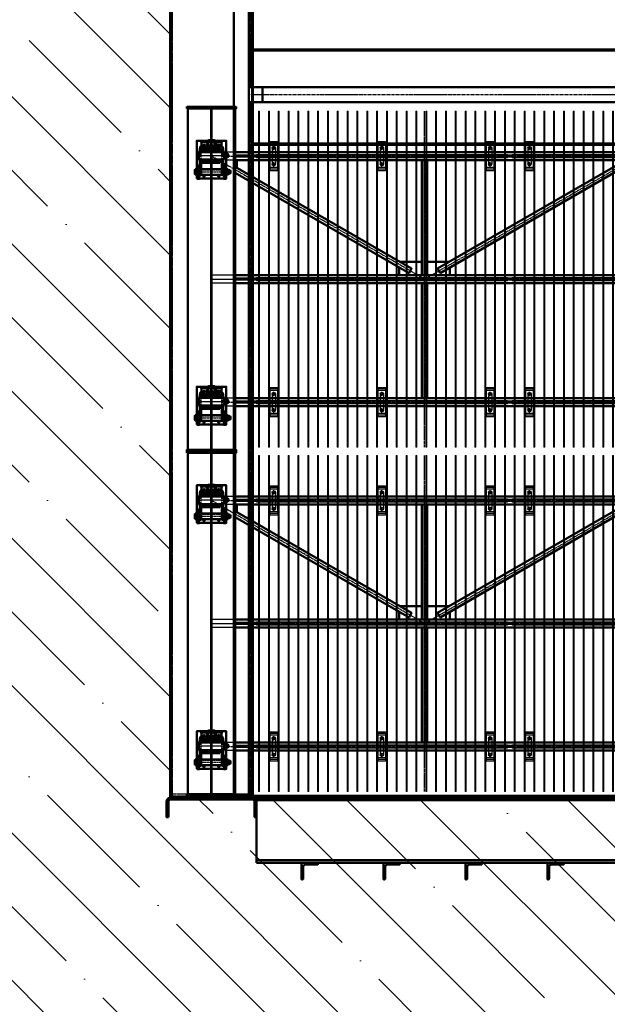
# Model space of a CAD drawing. Header units: millimetres. Extents: x 215401 to 282040, y -56103 to -5143.
# Tile 11 of 47: x 237817 to 241401, y -47419 to -41415. Entities that reach past the tile are written whole.
import ezdxf

# ---------------------------------------------------------------- set-up
doc = ezdxf.new("R2010")
doc.units = ezdxf.units.MM
doc.linetypes.add('CENTER2', pattern=[28.575, 19.05, -3.175, 3.175, -3.175])
doc.linetypes.add('штриховая 04-2', pattern=[6, 4, -2])
for name, color, linetype, lineweight in [('ГТО-2_Бетон_060', 3, 'Continuous', 60), ('ОЗиМ Линии', 7, 'Continuous', 25), ('ОЗиМ Металл', 1, 'Continuous', 50), ('ОЗиМ Металл тонкий', 221, 'Continuous', 15), ('ОЗиМ Металл штрих', 230, 'штриховая 04-2', 25), ('ОЗиМ Размеры', 2, 'Continuous', 35), ('ОЗИМ_Штриховка', 252, 'Continuous', 18)]:
    doc.layers.add(name, color=color, linetype=linetype, lineweight=lineweight)
doc.layers.add('ГТО-2_Штриховка_018', color=7, linetype='Continuous', lineweight=18, true_color=0x6b6b6b)
doc.layers.add('ОЗиМ Оси', color=4, linetype='CENTER2')

# ---------------------------------------------------------------- blocks, each defined once
blk = doc.blocks.new('A$C47311293')
at = {"layer": 'ОЗИМ_Штриховка'}
blk.add_hatch(color=256, dxfattribs=at).paths.add_polyline_path([(-2628, 0), (-2528, 0), (-2528, -10), (-2628, -10)])
h = blk.add_hatch(color=256, dxfattribs=at)
edge = h.paths.add_edge_path()
edge.add_line((-2863, -130.2), (-2863, -40.2))
edge.add_arc((-2845, -40.2), 18, 90, 180, ccw=False)
edge.add_line((-2845, -22.2), (-2355, -22.2))
edge.add_arc((-2355, -40.2), 18, 0, 90, ccw=False)
edge.add_line((-2337, -40.2), (-2337, -130.2))
edge.add_line((-2337, -130.2), (-2325, -130.2))
edge.add_line((-2325, -130.2), (-2325, -40.2))
edge.add_arc((-2355, -40.2), 30, 0, 90)
edge.add_line((-2355, -10.2), (-2845, -10.2))
edge.add_arc((-2845, -40.2), 30, 90, 180)
edge.add_line((-2875, -40.2), (-2875, -130.2))
edge.add_line((-2875, -130.2), (-2863, -130.2))
at = {"layer": 'ОЗиМ Металл'}
for p, q in [((-2850.4, -10.1), (-2850, 22493.6)), ((-2350.3, 4319.8), (-2350, 22490)), ((2349.7, 4549.8), (-2350.3, 4549.8)), ((2349.7, 4319.8), (-2288, 4319.8)), ((-2288, 4319.8), (-2288, 4229.8)), ((-2350.4, -10.1), (-2350.3, 4229.8)), ((-2288, 4229.8), (2349.7, 4229.8)), ((2349.7, 3968.5), (-2350.3, 3968.5)), ((-2528, 0, 0), (2528, 0, 0)), ((2325, -10.2), (-2325, -10.2)), ((-2325, -410.2), (-2325, -10.2)), ((-2325, -27.2), (2325, -27.2)), ((2325, -393.2), (-2325, -393.2)), ((2325, -410.2), (-2325, -410.2))]:
    blk.add_line(p, q, dxfattribs=at)
at = {"layer": 'ОЗиМ Металл', "elevation": 0}
for points in [[(-2463, 0), (-2373, 0), (-2373, 4939.8), (-2463, 4939.8)], [(-2628, 0), (-2528, 0), (-2528, -10), (-2628, -10)]]:
    blk.add_lwpolyline(points, close=True, dxfattribs=at)
at = {"layer": 'ОЗиМ Металл'}
blk.add_lwpolyline([(-2288, 4229.8), (-2373, 4229.8), (-2373, 4319.8), (-2288, 4319.8)], close=True, dxfattribs=at)
for points in [[(-2863, -130.2), (-2863, -40.2, -0.414214), (-2845, -22.2), (-2355, -22.2, -0.414214), (-2337, -40.2), (-2337, -130.2), (-2325, -130.2), (-2325, -40.2, 0.414214), (-2355, -10.2), (-2845, -10.2, 0.414214), (-2875, -40.2), (-2875, -130.2)], [(-2040, -432), (-2040, -506, -0.414214), (-2044, -510), (-2050, -510), (-2050, -410), (-1950, -410), (-1950, -416, -0.414214), (-1954, -420), (-2028, -420, 0.414214)], [(-1540, -432), (-1540, -506, -0.414214), (-1544, -510), (-1550, -510), (-1550, -410), (-1450, -410), (-1450, -416, -0.414214), (-1454, -420), (-1528, -420, 0.414214)], [(-1040, -432), (-1040, -506, -0.414214), (-1044, -510), (-1050, -510), (-1050, -410), (-950, -410), (-950, -416, -0.414214), (-954, -420), (-1028, -420, 0.414214)], [(-540, -432), (-540, -506, -0.414214), (-544, -510), (-550, -510), (-550, -410), (-450, -410), (-450, -416, -0.414214), (-454, -420), (-528, -420, 0.414214)]]:
    blk.add_lwpolyline(points, format="xyb", close=True, dxfattribs=at)
at = {"layer": 'ОЗиМ Металл штрих', "ltscale": 0.5}
for p, q in [((-2838.4, -10.1), (-2838, 22490)), ((-2362.3, 4319.8), (-2362.1, 9989.8)), ((-2362.4, -10.1), (-2362.3, 4229.8)), ((-2838.4, 12), (-2362, 12)), ((-2838.4, 0), (-2362, 0))]:
    blk.add_line(p, q, dxfattribs=at)
at = {"layer": 'ОЗиМ Металл штрих'}
for p, q in [((2349.7, 4540), (-2350.3, 4540)), ((2349.7, 3979.1), (-2350.3, 3979.1))]:
    blk.add_line(p, q, dxfattribs=at)
at = {"layer": 'ОЗиМ Оси'}
blk.add_line((-2359.3, 4274.8), (2330.6, 4274.8), dxfattribs=at)
blk = doc.blocks.new('ОЗиМ_Реш.')
at = {"layer": 'ОЗиМ Металл тонкий'}
for p, q in [((461184.8, 833016.3), (461184.8, 830966.3)), ((461184.8, 833016.3), (461190.8, 833016.3)), ((461190.8, 830966.3), (461190.8, 833016.3)), ((461244.8, 833016.3), (461244.8, 830966.3)), ((461244.8, 833016.3), (461250.8, 833016.3)), ((461250.8, 830966.3), (461250.8, 833016.3)), ((461304.8, 833016.3), (461304.8, 830966.3)), ((461304.8, 833016.3), (461310.8, 833016.3)), ((461310.8, 830966.3), (461310.8, 833016.3)), ((461364.8, 833016.3), (461364.8, 830966.3)), ((461364.8, 833016.3), (461370.8, 833016.3)), ((461370.8, 830966.3), (461370.8, 833016.3)), ((461424.8, 833016.3), (461424.8, 830966.3)), ((461424.8, 833016.3), (461430.8, 833016.3)), ((461430.8, 830966.3), (461430.8, 833016.3)), ((461484.8, 833016.3), (461484.8, 830966.3)), ((461484.8, 833016.3), (461490.8, 833016.3)), ((461490.8, 830966.3), (461490.8, 833016.3)), ((461544.8, 833016.3), (461544.8, 830966.3)), ((461544.8, 833016.3), (461550.8, 833016.3)), ((461550.8, 830966.3), (461550.8, 833016.3)), ((461604.8, 833016.3), (461604.8, 830966.3)), ((461604.8, 833016.3), (461610.8, 833016.3)), ((461610.8, 830966.3), (461610.8, 833016.3)), ((461664.8, 833016.3), (461664.8, 830966.3)), ((461664.8, 833016.3), (461670.8, 833016.3)), ((461670.8, 830966.3), (461670.8, 833016.3)), ((461724.8, 833016.3), (461724.8, 830966.3)), ((461724.8, 833016.3), (461730.8, 833016.3)), ((461730.8, 830966.3), (461730.8, 833016.3)), ((461784.8, 833016.3), (461784.8, 830966.3)), ((461784.8, 833016.3), (461790.8, 833016.3)), ((461790.8, 830966.3), (461790.8, 833016.3)), ((461844.8, 833016.3), (461844.8, 830966.3)), ((461844.8, 833016.3), (461850.8, 833016.3)), ((461850.8, 830966.3), (461850.8, 833016.3)), ((461904.8, 833016.3), (461904.8, 830966.3)), ((461904.8, 833016.3), (461910.8, 833016.3)), ((461910.8, 830966.3), (461910.8, 833016.3)), ((461964.8, 833016.3), (461964.8, 830966.3)), ((461964.8, 833016.3), (461970.8, 833016.3)), ((461970.8, 830966.3), (461970.8, 833016.3)), ((462024.8, 833016.3), (462024.8, 830966.3)), ((462024.8, 833016.3), (462030.8, 833016.3)), ((462030.8, 830966.3), (462030.8, 833016.3)), ((462084.8, 833016.3), (462084.8, 830966.3)), ((462084.8, 833016.3), (462090.8, 833016.3)), ((462090.8, 830966.3), (462090.8, 833016.3)), ((462144.8, 833016.3), (462144.8, 830966.3)), ((462144.8, 833016.3), (462150.8, 833016.3)), ((462150.8, 830966.3), (462150.8, 833016.3)), ((462204.8, 833016.3), (462204.8, 830966.3)), ((462204.8, 833016.3), (462210.8, 833016.3)), ((462210.8, 830966.3), (462210.8, 833016.3)), ((462264.8, 833016.3), (462264.8, 830966.3)), ((462264.8, 833016.3), (462270.8, 833016.3)), ((462270.8, 830966.3), (462270.8, 833016.3)), ((462324.8, 833016.3), (462324.8, 830966.3)), ((462324.8, 833016.3), (462330.8, 833016.3)), ((462330.8, 830966.3), (462330.8, 833016.3)), ((462384.8, 833016.3), (462384.8, 830966.3)), ((462384.8, 833016.3), (462390.8, 833016.3)), ((462390.8, 830966.3), (462390.8, 833016.3)), ((462444.8, 833016.3), (462444.8, 830966.3)), ((462444.8, 833016.3), (462450.8, 833016.3)), ((462450.8, 830966.3), (462450.8, 833016.3)), ((462504.8, 833016.3), (462504.8, 830966.3)), ((462504.8, 833016.3), (462510.8, 833016.3)), ((462510.8, 830966.3), (462510.8, 833016.3)), ((462564.8, 833016.3), (462564.8, 830966.3)), ((462564.8, 833016.3), (462570.8, 833016.3)), ((462570.8, 830966.3), (462570.8, 833016.3)), ((462624.8, 833016.3), (462624.8, 830966.3)), ((462624.8, 833016.3), (462630.8, 833016.3)), ((462630.8, 830966.3), (462630.8, 833016.3)), ((462684.8, 833016.3), (462684.8, 830966.3)), ((462684.8, 833016.3), (462690.8, 833016.3)), ((462690.8, 830966.3), (462690.8, 833016.3)), ((461172.8, 832751.3), (461184.8, 832751.3)), ((461172.8, 832751.3), (461172.8, 832731.3)), ((461190.8, 832751.3), (461244.8, 832751.3)), ((461250.8, 832751.3), (461304.8, 832751.3)), ((461310.8, 832751.3), (461364.8, 832751.3)), ((461370.8, 832751.3), (461424.8, 832751.3)), ((461430.8, 832751.3), (461484.8, 832751.3)), ((461490.8, 832751.3), (461544.8, 832751.3)), ((461550.8, 832751.3), (461604.8, 832751.3)), ((461610.8, 832751.3), (461664.8, 832751.3)), ((461670.8, 832751.3), (461724.8, 832751.3)), ((461730.8, 832751.3), (461784.8, 832751.3)), ((461790.8, 832751.3), (461844.8, 832751.3)), ((461850.8, 832751.3), (461904.8, 832751.3)), ((461910.8, 832751.3), (461964.8, 832751.3)), ((461970.8, 832751.3), (462024.8, 832751.3)), ((462030.8, 832751.3), (462084.8, 832751.3)), ((462090.8, 832751.3), (462144.8, 832751.3)), ((462150.8, 832751.3), (462204.8, 832751.3)), ((462210.8, 832751.3), (462264.8, 832751.3)), ((462270.8, 832751.3), (462324.8, 832751.3)), ((462330.8, 832751.3), (462384.8, 832751.3)), ((462390.8, 832751.3), (462444.8, 832751.3)), ((462450.8, 832751.3), (462504.8, 832751.3)), ((462510.8, 832751.3), (462564.8, 832751.3)), ((462570.8, 832751.3), (462624.8, 832751.3)), ((462630.8, 832751.3), (462684.8, 832751.3)), ((462702.8, 832751.3), (462690.8, 832751.3)), ((462702.8, 832751.3), (462702.8, 832731.3)), ((461172.8, 832731.3), (461184.8, 832731.3)), ((461190.8, 832731.3), (461244.8, 832731.3)), ((461250.8, 832731.3), (461304.8, 832731.3)), ((461310.8, 832731.3), (461364.8, 832731.3)), ((461370.8, 832731.3), (461424.8, 832731.3)), ((461430.8, 832731.3), (461484.8, 832731.3)), ((461490.8, 832731.3), (461544.8, 832731.3)), ((461550.8, 832731.3), (461604.8, 832731.3)), ((461610.8, 832731.3), (461664.8, 832731.3)), ((461670.8, 832731.3), (461724.8, 832731.3)), ((461730.8, 832731.3), (461784.8, 832731.3)), ((461790.8, 832731.3), (461844.8, 832731.3)), ((461850.8, 832731.3), (461904.8, 832731.3)), ((461910.8, 832731.3), (461964.8, 832731.3)), ((461970.8, 832731.3), (462024.8, 832731.3)), ((462030.8, 832731.3), (462084.8, 832731.3)), ((462090.8, 832731.3), (462144.8, 832731.3)), ((462150.8, 832731.3), (462204.8, 832731.3)), ((462210.8, 832731.3), (462264.8, 832731.3)), ((462270.8, 832731.3), (462324.8, 832731.3)), ((462330.8, 832731.3), (462384.8, 832731.3)), ((462390.8, 832731.3), (462444.8, 832731.3)), ((462450.8, 832731.3), (462504.8, 832731.3)), ((462510.8, 832731.3), (462564.8, 832731.3)), ((462570.8, 832731.3), (462624.8, 832731.3)), ((462630.8, 832731.3), (462684.8, 832731.3)), ((462702.8, 832731.3), (462690.8, 832731.3)), ((461172.8, 832001.3), (461184.8, 832001.3)), ((461172.8, 832001.3), (461172.8, 831981.3)), ((461172.8, 831981.3), (461184.8, 831981.3)), ((461190.8, 832001.3), (461244.8, 832001.3)), ((461190.8, 831981.3), (461244.8, 831981.3)), ((461250.8, 832001.3), (461304.8, 832001.3)), ((461250.8, 831981.3), (461304.8, 831981.3)), ((461310.8, 832001.3), (461364.8, 832001.3)), ((461310.8, 831981.3), (461364.8, 831981.3)), ((461370.8, 832001.3), (461424.8, 832001.3)), ((461370.8, 831981.3), (461424.8, 831981.3)), ((461430.8, 832001.3), (461484.8, 832001.3)), ((461430.8, 831981.3), (461484.8, 831981.3)), ((461490.8, 832001.3), (461544.8, 832001.3)), ((461490.8, 831981.3), (461544.8, 831981.3)), ((461550.8, 832001.3), (461604.8, 832001.3)), ((461550.8, 831981.3), (461604.8, 831981.3)), ((461610.8, 832001.3), (461664.8, 832001.3)), ((461610.8, 831981.3), (461664.8, 831981.3)), ((461670.8, 832001.3), (461724.8, 832001.3)), ((461670.8, 831981.3), (461724.8, 831981.3)), ((461730.8, 832001.3), (461784.8, 832001.3)), ((461730.8, 831981.3), (461784.8, 831981.3)), ((461790.8, 832001.3), (461844.8, 832001.3)), ((461790.8, 831981.3), (461844.8, 831981.3)), ((461850.8, 832001.3), (461904.8, 832001.3)), ((461850.8, 831981.3), (461904.8, 831981.3)), ((461910.8, 832001.3), (461964.8, 832001.3)), ((461910.8, 831981.3), (461964.8, 831981.3)), ((461970.8, 832001.3), (462024.8, 832001.3)), ((461970.8, 831981.3), (462024.8, 831981.3)), ((462030.8, 832001.3), (462084.8, 832001.3)), ((462030.8, 831981.3), (462084.8, 831981.3)), ((462090.8, 832001.3), (462144.8, 832001.3)), ((462090.8, 831981.3), (462144.8, 831981.3)), ((462150.8, 832001.3), (462204.8, 832001.3)), ((462150.8, 831981.3), (462204.8, 831981.3)), ((462210.8, 832001.3), (462264.8, 832001.3)), ((462210.8, 831981.3), (462264.8, 831981.3)), ((462270.8, 832001.3), (462324.8, 832001.3)), ((462270.8, 831981.3), (462324.8, 831981.3)), ((462330.8, 832001.3), (462384.8, 832001.3)), ((462330.8, 831981.3), (462384.8, 831981.3)), ((462390.8, 832001.3), (462444.8, 832001.3)), ((462390.8, 831981.3), (462444.8, 831981.3)), ((462450.8, 832001.3), (462504.8, 832001.3)), ((462450.8, 831981.3), (462504.8, 831981.3)), ((462510.8, 832001.3), (462564.8, 832001.3)), ((462510.8, 831981.3), (462564.8, 831981.3)), ((462570.8, 832001.3), (462624.8, 832001.3)), ((462570.8, 831981.3), (462624.8, 831981.3)), ((462630.8, 832001.3), (462684.8, 832001.3)), ((462630.8, 831981.3), (462684.8, 831981.3)), ((462702.8, 832001.3), (462690.8, 832001.3)), ((462702.8, 831981.3), (462690.8, 831981.3)), ((462702.8, 832001.3), (462702.8, 831981.3)), ((461172.8, 831251.3), (461184.8, 831251.3)), ((461172.8, 831251.3), (461172.8, 831231.3)), ((461190.8, 831251.3), (461244.8, 831251.3)), ((461250.8, 831251.3), (461304.8, 831251.3)), ((461310.8, 831251.3), (461364.8, 831251.3)), ((461370.8, 831251.3), (461424.8, 831251.3)), ((461430.8, 831251.3), (461484.8, 831251.3)), ((461490.8, 831251.3), (461544.8, 831251.3)), ((461550.8, 831251.3), (461604.8, 831251.3)), ((461610.8, 831251.3), (461664.8, 831251.3)), ((461670.8, 831251.3), (461724.8, 831251.3)), ((461730.8, 831251.3), (461784.8, 831251.3)), ((461790.8, 831251.3), (461844.8, 831251.3)), ((461850.8, 831251.3), (461904.8, 831251.3)), ((461910.8, 831251.3), (461964.8, 831251.3)), ((461970.8, 831251.3), (462024.8, 831251.3)), ((462030.8, 831251.3), (462084.8, 831251.3)), ((462090.8, 831251.3), (462144.8, 831251.3)), ((462150.8, 831251.3), (462204.8, 831251.3)), ((462210.8, 831251.3), (462264.8, 831251.3)), ((462270.8, 831251.3), (462324.8, 831251.3)), ((462330.8, 831251.3), (462384.8, 831251.3)), ((462390.8, 831251.3), (462444.8, 831251.3)), ((462450.8, 831251.3), (462504.8, 831251.3)), ((462510.8, 831251.3), (462564.8, 831251.3)), ((462570.8, 831251.3), (462624.8, 831251.3)), ((462630.8, 831251.3), (462684.8, 831251.3)), ((462702.8, 831251.3), (462690.8, 831251.3)), ((462702.8, 831251.3), (462702.8, 831231.3)), ((461172.8, 831231.3), (461184.8, 831231.3)), ((461190.8, 831231.3), (461244.8, 831231.3)), ((461250.8, 831231.3), (461304.8, 831231.3)), ((461310.8, 831231.3), (461364.8, 831231.3)), ((461370.8, 831231.3), (461424.8, 831231.3)), ((461430.8, 831231.3), (461484.8, 831231.3)), ((461490.8, 831231.3), (461544.8, 831231.3)), ((461550.8, 831231.3), (461604.8, 831231.3)), ((461610.8, 831231.3), (461664.8, 831231.3)), ((461670.8, 831231.3), (461724.8, 831231.3)), ((461730.8, 831231.3), (461784.8, 831231.3)), ((461790.8, 831231.3), (461844.8, 831231.3)), ((461850.8, 831231.3), (461904.8, 831231.3)), ((461910.8, 831231.3), (461964.8, 831231.3)), ((461970.8, 831231.3), (462024.8, 831231.3)), ((462030.8, 831231.3), (462084.8, 831231.3)), ((462090.8, 831231.3), (462144.8, 831231.3)), ((462150.8, 831231.3), (462204.8, 831231.3)), ((462210.8, 831231.3), (462264.8, 831231.3)), ((462270.8, 831231.3), (462324.8, 831231.3)), ((462330.8, 831231.3), (462384.8, 831231.3)), ((462390.8, 831231.3), (462444.8, 831231.3)), ((462450.8, 831231.3), (462504.8, 831231.3)), ((462510.8, 831231.3), (462564.8, 831231.3)), ((462570.8, 831231.3), (462624.8, 831231.3)), ((462630.8, 831231.3), (462684.8, 831231.3)), ((462702.8, 831231.3), (462690.8, 831231.3)), ((461184.8, 830966.3), (461190.8, 830966.3)), ((461244.8, 830966.3), (461250.8, 830966.3)), ((461304.8, 830966.3), (461310.8, 830966.3)), ((461364.8, 830966.3), (461370.8, 830966.3)), ((461424.8, 830966.3), (461430.8, 830966.3)), ((461484.8, 830966.3), (461490.8, 830966.3)), ((461544.8, 830966.3), (461550.8, 830966.3)), ((461604.8, 830966.3), (461610.8, 830966.3)), ((461664.8, 830966.3), (461670.8, 830966.3)), ((461724.8, 830966.3), (461730.8, 830966.3)), ((461784.8, 830966.3), (461790.8, 830966.3)), ((461844.8, 830966.3), (461850.8, 830966.3)), ((461904.8, 830966.3), (461910.8, 830966.3)), ((461964.8, 830966.3), (461970.8, 830966.3)), ((462024.8, 830966.3), (462030.8, 830966.3)), ((462084.8, 830966.3), (462090.8, 830966.3)), ((462144.8, 830966.3), (462150.8, 830966.3)), ((462204.8, 830966.3), (462210.8, 830966.3)), ((462264.8, 830966.3), (462270.8, 830966.3)), ((462324.8, 830966.3), (462330.8, 830966.3)), ((462384.8, 830966.3), (462390.8, 830966.3)), ((462444.8, 830966.3), (462450.8, 830966.3)), ((462504.8, 830966.3), (462510.8, 830966.3)), ((462564.8, 830966.3), (462570.8, 830966.3)), ((462624.8, 830966.3), (462630.8, 830966.3)), ((462684.8, 830966.3), (462690.8, 830966.3))]:
    blk.add_line(p, q, dxfattribs=at)
blk = doc.blocks.new('A$C009B3D35')
at = {"layer": 'ОЗиМ Линии'}
for p, q in [((76, 9), (76, 31)), ((108, 9), (108, 31)), ((276, 37), (276, 59)), ((308, 37), (308, 59))]:
    blk.add_line(p, q, dxfattribs=at)
for points in [[(401, 349), (404, 351), (406, 352), (407, 352), (409, 352), (410, 352), (411, 352), (412, 351), (414, 351), (415, 351), (416, 350), (417, 349), (419, 348)], [(405, 305), (407, 306), (410, 306), (413, 306), (415, 306), (418, 306), (421, 308)]]:
    blk.add_lwpolyline(points, dxfattribs=at)
at = {"layer": 'ОЗиМ Металл'}
for p, q in [((11, 69), (11, 409)), ((11, 409), (171, 409)), ((11, 393), (171, 393)), ((51, 381), (202, 381)), ((51, 365), (51, 381)), ((202, 365), (51, 365)), ((54, 409), (54, 393)), ((129, 387), (55, 387)), ((55, 387), (55, 381)), ((55, 381), (61, 381)), ((58, 365), (58, 113)), ((59, 438), (65, 441)), ((59, 413), (59, 438)), ((65, 409), (59, 413)), ((61, 381), (135, 381)), ((65, 441), (119, 441)), ((119, 409), (65, 409)), ((70, 441), (76, 438)), ((76, 413), (70, 409)), ((72, 387), (72, 393)), ((76, 438), (76, 413)), ((115, 441), (109, 438)), ((109, 438), (109, 413)), ((109, 413), (115, 409)), ((112, 387), (112, 393)), ((119, 441), (125, 438)), ((125, 413), (119, 409)), ((125, 438), (125, 413)), ((125, 365), (125, 113)), ((129, 381), (129, 387)), ((131, 409), (131, 393)), ((171, 409), (171, 383)), ((202, 381), (242, 381)), ((202, 365), (242, 365)), ((242, 399), (242, 79)), ((342, 399), (242, 399)), ((260, 403), (265, 406)), ((260, 403), (260, 399)), ((265, 406), (319, 406)), ((270, 406), (276, 403)), ((276, 403), (276, 399)), ((315, 406), (309, 403)), ((309, 403), (309, 399)), ((319, 406), (325, 403)), ((325, 403), (325, 399)), ((335, 79), (335, 399)), ((342, 79), (342, 399)), ((354, 381), (342, 381)), ((355, 365), (342, 365)), ((354, 381), (375, 381)), ((375, 365), (355, 365)), ((411, 363), (471, 363)), ((455, 115), (455, 363)), ((471, 363), (471, 115)), ((203, 349), (203, 137)), ((215, 349), (203, 349)), ((215, 357), (215, 129)), ((242, 357), (215, 357)), ((370, 357), (342, 357)), ((370, 129), (370, 357)), ((370, 348), (382, 348)), ((382, 348), (382, 136)), ((405, 305), (405, 144)), ((415, 306), (415, 190)), ((421, 308), (421, 288)), ((421, 288), (421, 292)), ((455, 278), (431, 278)), ((455, 289), (435, 289)), ((471, 278), (476, 278)), ((475, 278), (475, 200)), ((475, 278), (475, 278)), ((476, 278), (478, 276)), ((478, 276), (478, 202)), ((203, 137), (215, 137)), ((215, 129), (242, 129)), ((227, 129), (227, 129)), ((342, 129), (370, 129)), ((382, 136), (370, 136)), ((415, 190), (415, 144)), ((421, 190), (421, 144)), ((431, 200), (455, 200)), ((435, 189), (455, 189)), ((471, 200), (471, 200)), ((476, 200), (471, 200)), ((476, 200), (478, 202)), ((11, 85), (171, 85)), ((171, 69), (11, 69)), ((51, 113), (202, 113)), ((51, 97), (51, 113)), ((202, 97), (51, 97)), ((54, 85), (54, 69)), ((55, 97), (55, 91)), ((55, 91), (129, 91)), ((55, 69), (55, 63)), ((55, 63), (129, 63)), ((59, 60), (65, 63)), ((59, 35), (59, 60)), ((65, 31), (59, 35)), ((119, 31), (65, 31)), ((70, 63), (76, 60)), ((76, 35), (70, 31)), ((72, 91), (72, 85)), ((72, 13), (72, 31)), ((112, 13), (72, 13)), ((72, 13), (77, 8)), ((76, 60), (76, 35)), ((107, 8), (77, 8)), ((90, 51), (94, 51)), ((90, 43), (94, 43)), ((94, 51), (94, 51)), ((94, 51), (94, 51)), ((112, 13), (107, 8)), ((115, 63), (109, 60)), ((109, 60), (109, 35)), ((109, 35), (115, 31)), ((112, 91), (112, 85)), ((112, 13), (112, 31)), ((119, 63), (125, 60)), ((125, 35), (119, 31)), ((125, 60), (125, 35)), ((129, 91), (129, 97)), ((129, 63), (129, 69)), ((131, 85), (131, 69)), ((171, 95), (171, 69)), ((202, 113), (242, 113)), ((202, 97), (242, 97)), ((241, 113), (241, 113)), ((242, 79), (342, 79)), ((259, 62), (259, 79)), ((265, 59), (259, 62)), ((319, 59), (265, 59)), ((276, 62), (270, 59)), ((272, 41), (272, 59)), ((312, 41), (272, 41)), ((272, 41), (277, 36)), ((276, 79), (276, 62)), ((307, 36), (277, 36)), ((290, 79), (294, 79)), ((291, 71), (295, 71)), ((294, 79), (295, 79)), ((294, 79), (295, 79)), ((312, 41), (307, 36)), ((309, 79), (309, 62)), ((309, 62), (315, 59)), ((312, 41), (312, 59)), ((325, 62), (319, 59)), ((325, 79), (325, 62)), ((358, 113), (342, 113)), ((356, 97), (342, 97)), ((375, 97), (356, 97)), ((358, 113), (375, 113)), ((471, 115), (411, 115))]:
    blk.add_line(p, q, dxfattribs=at)
blk.add_circle((411, 329), 13, dxfattribs=at)
for centre, radius, start, end in [((92, 400), 41, 66.2864, 113.7136), ((92, 450), 41, 246.2864, 293.7136), ((191, 383), 20, 180, 185.9416), ((292, 365), 41, 66.2864, 113.7136), ((367, 328), 53, 24.6443, 87.6795), ((375, 335), 46, 15.5114, 90), ((375, 335), 30, 27.7998, 90), ((51, 330), 14, 64.9092, 295.0908), ((431, 288), 10, 180, 270), ((435, 279), 10, 90, 175.8005), ((51, 150), 14, 63.9299, 296.0701), ((369, 144), 46, 270, 0), ((375, 144), 46, 270, 0), ((375, 144), 30, 270, 0), ((411, 149), 13, 120.0354, 237.7021), ((431, 190), 10, 90, 180), ((411, 149), 13, 316.2091, 43.094), ((435, 199), 10, 185.4619, 270), ((92, 22), 41, 66.2864, 113.7136), ((92, 72), 41, 246.2864, 293.7136), ((90, 47), 4, 91.4107, 270.9245), ((94, 47), 4, 270, 90), ((191, 95), 20, 174.4632, 180), ((292, 100), 41, 246.2864, 293.7136), ((290, 75), 4, 91.4107, 270.9245), ((295, 75), 4, 270, 90)]:
    blk.add_arc(centre, radius, start, end, dxfattribs=at)
for p in [(11, 409), (11, 409), (11, 393), (52, 377), (55, 381), (72, 387), (92, 387), (92, 381), (112, 387), (129, 381), (252, 399), (268, 406), (285, 406), (455, 363), (455, 363), (455, 363), (411, 329), (455, 302), (455, 302), (455, 289), (455, 289), (455, 282), (455, 282), (441, 200), (441, 190), (445, 199), (11, 85), (11, 69), (55, 97), (59, 63), (72, 91), (92, 97), (92, 91), (92, 8), (112, 91), (129, 97), (455, 115), (471, 115), (471, 115)]:
    blk.add_point(p, dxfattribs=at)
at = {"layer": 'ОЗиМ Металл штрих', "ltscale": 0.8}
for p, q in [((63, 365), (63, 113)), ((118, 365), (118, 113)), ((242, 381), (342, 381)), ((242, 365), (342, 365)), ((242, 113), (342, 113)), ((242, 97), (342, 97))]:
    blk.add_line(p, q, dxfattribs=at)
at = {"layer": 'ОЗиМ Металл штрих', "ltscale": 0.53}
blk.add_line((215, 345), (242, 345), dxfattribs=at)
at = {"layer": 'ОЗиМ Металл штрих', "ltscale": 0.5}
for p, q in [((370, 345), (342, 345)), ((215, 140), (242, 140)), ((370, 140), (342, 140))]:
    blk.add_line(p, q, dxfattribs=at)
at = {"layer": 'ОЗиМ Оси', "ltscale": 0.5}
for p, q in [((92, 451), (92, 0)), ((292, 399), (292, 413)), ((292, 399), (292, 17)), ((471, 239), (0, 240)), ((102, 47), (82, 47)), ((303, 75), (282, 75))]:
    blk.add_line(p, q, dxfattribs=at)
at = {"layer": 'ОЗиМ Оси'}
for p, q in [((29, 330), (67, 330)), ((51, 348), (51, 311)), ((394, 329), (429, 329)), ((411, 349), (411, 310)), ((30, 150), (69, 150)), ((51, 170), (51, 127)), ((387, 149), (437, 149))]:
    blk.add_line(p, q, dxfattribs=at)
blk.add_point((471, 363), dxfattribs=at)
blk = doc.blocks.new('A$C41D7639D')
at = {"layer": 'ОЗиМ Линии'}
for p, q in [((-2230, 3950), (-2230, 3850)), ((-2210, 3950), (-2210, 3850)), ((-1570, 3950), (-1570, 3850)), ((-1550, 3950), (-1550, 3850)), ((-910, 3950), (-910, 3850)), ((-890, 3950), (-890, 3850)), ((-670, 3950), (-670, 3850)), ((-650, 3950), (-650, 3850)), ((-2230, 2450), (-2230, 2350)), ((-2210, 2450), (-2210, 2350)), ((-1570, 2450), (-1570, 2350)), ((-1550, 2450), (-1550, 2350)), ((-910, 2450), (-910, 2350)), ((-890, 2450), (-890, 2350)), ((-670, 2450), (-670, 2350)), ((-650, 2450), (-650, 2350)), ((-2230, 1850), (-2230, 1750)), ((-2210, 1850), (-2210, 1750)), ((-1570, 1850), (-1570, 1750)), ((-1550, 1850), (-1550, 1750)), ((-910, 1850), (-910, 1750)), ((-890, 1850), (-890, 1750)), ((-670, 1850), (-670, 1750)), ((-650, 1850), (-650, 1750)), ((-2230, 350), (-2230, 250)), ((-2210, 350), (-2210, 250)), ((-1570, 350), (-1570, 250)), ((-1550, 350), (-1550, 250)), ((-910, 350), (-910, 250)), ((-890, 350), (-890, 250)), ((-670, 350), (-670, 250)), ((-650, 350), (-650, 250))]:
    blk.add_line(p, q, dxfattribs=at)
for points in [[(-2197.5, 3810), (-2242.5, 3810), (-2242.5, 3990), (-2197.5, 3990)], [(-1537.5, 3810), (-1582.5, 3810), (-1582.5, 3990), (-1537.5, 3990)], [(-877.5, 3810), (-922.5, 3810), (-922.5, 3990), (-877.5, 3990)], [(-637.5, 3810), (-682.5, 3810), (-682.5, 3990), (-637.5, 3990)], [(-2197.5, 2310), (-2242.5, 2310), (-2242.5, 2490), (-2197.5, 2490)], [(-1537.5, 2310), (-1582.5, 2310), (-1582.5, 2490), (-1537.5, 2490)], [(-877.5, 2310), (-922.5, 2310), (-922.5, 2490), (-877.5, 2490)], [(-637.5, 2310), (-682.5, 2310), (-682.5, 2490), (-637.5, 2490)], [(-2197.5, 1710), (-2242.5, 1710), (-2242.5, 1890), (-2197.5, 1890)], [(-1537.5, 1710), (-1582.5, 1710), (-1582.5, 1890), (-1537.5, 1890)], [(-877.5, 1710), (-922.5, 1710), (-922.5, 1890), (-877.5, 1890)], [(-637.5, 1710), (-682.5, 1710), (-682.5, 1890), (-637.5, 1890)], [(-2197.5, 210), (-2242.5, 210), (-2242.5, 390), (-2197.5, 390)], [(-1537.5, 210), (-1582.5, 210), (-1582.5, 390), (-1537.5, 390)], [(-877.5, 210), (-922.5, 210), (-922.5, 390), (-877.5, 390)], [(-637.5, 210), (-682.5, 210), (-682.5, 390), (-637.5, 390)]]:
    blk.add_lwpolyline(points, close=True, dxfattribs=at)
for centre in [(-2220, 3950), (-1560, 3950), (-900, 3950), (-660, 3950), (-2220, 3850), (-1560, 3850), (-900, 3850), (-660, 3850), (-2220, 2450), (-1560, 2450), (-900, 2450), (-660, 2450), (-2220, 2350), (-1560, 2350), (-900, 2350), (-660, 2350), (-2220, 1850), (-1560, 1850), (-900, 1850), (-660, 1850), (-2220, 1750), (-1560, 1750), (-900, 1750), (-660, 1750), (-2220, 350), (-1560, 350), (-900, 350), (-660, 350), (-2220, 250), (-1560, 250), (-900, 250), (-660, 250)]:
    blk.add_circle(centre, 10, dxfattribs=at)
at = {"layer": 'ОЗиМ Металл'}
for p, q in [((2455, 3925), (-2455, 3925)), ((2455, 3875), (-2455, 3875)), ((-1316, 3175), (-1316, 3875)), ((-1284, 3175), (-1284, 3875)), ((2455, 3175), (-2455, 3175)), ((2455, 3125), (-2455, 3125)), ((-1316, 2425), (-1316, 3125)), ((-1284, 2425), (-1284, 3125)), ((2455, 2425), (-2455, 2425)), ((2455, 2375), (-2455, 2375)), ((2455, 1825), (-2455, 1825)), ((2455, 1775), (-2455, 1775)), ((-1316, 1075), (-1316, 1775)), ((-1284, 1075), (-1284, 1775)), ((2455, 1075), (-2455, 1075)), ((2455, 1025), (-2455, 1025)), ((-1316, 325), (-1316, 1025)), ((-1284, 325), (-1284, 1025)), ((2455, 325), (-2455, 325)), ((2455, 275), (-2455, 275))]:
    blk.add_line(p, q, dxfattribs=at)
for points in [[(-2750, 4190), (-2450, 4190), (-2450, 4200), (-2750, 4200)], [(-2745, 2110), (-2455, 2110), (-2455, 4190), (-2745, 4190)], [(-2690.2, 3763.3), (-2510.2, 3763.3), (-2510.2, 3993.3), (-2690.2, 3993.3)], [(-1205.1, 3186.5), (-79.1, 3836.1), (-95.1, 3863.9), (-1221.1, 3214.2)], [(-2690.2, 2263.3), (-2510.2, 2263.3), (-2510.2, 2493.3), (-2690.2, 2493.3)], [(-2750, 2100), (-2450, 2100), (-2450, 2110), (-2750, 2110)], [(-2750, 2090), (-2450, 2090), (-2450, 2100), (-2750, 2100)], [(-2745, 10), (-2455, 10), (-2455, 2090), (-2745, 2090)], [(-2690.2, 1663.3), (-2510.2, 1663.3), (-2510.2, 1893.3), (-2690.2, 1893.3)], [(-1205.1, 1086.5), (-79.1, 1736.1), (-95.1, 1763.9), (-1221.1, 1114.2)], [(-2690.2, 163.3), (-2510.2, 163.3), (-2510.2, 393.3), (-2690.2, 393.3)], [(-2750, 0), (-2450, 0), (-2450, 10), (-2750, 10)]]:
    blk.add_lwpolyline(points, close=True, dxfattribs=at)
for points in [[(-2445, 3875), (-2445, 3829.3)], [(-2455, 3835), (-1378.9, 3214.2), (-1394.9, 3186.5), (-2455, 3798.1)], [(-2447.8, 3794), (-2455, 3794)], [(-1451.3, 3256), (-1316, 3256)], [(-1148.7, 3256), (-1284, 3256)], [(-1455, 3175), (-1455, 3221.2)], [(-1145, 3175), (-1145, 3221.2)], [(-2445, 1775), (-2445, 1729.3)], [(-2455, 1735), (-1378.9, 1114.2), (-1394.9, 1086.5), (-2455, 1698.1)], [(-2447.8, 1694), (-2455, 1694)], [(-1451.3, 1156), (-1316, 1156)], [(-1148.7, 1156), (-1284, 1156)], [(-1455, 1075), (-1455, 1121.2)], [(-1145, 1075), (-1145, 1121.2)]]:
    blk.add_lwpolyline(points, dxfattribs=at)
at = {"layer": 'ОЗиМ Металл штрих', "ltscale": 0.7}
for p, q in [((-2197.5, 3980), (-2242.5, 3980)), ((-2197.5, 3970), (-2242.5, 3970)), ((-1537.5, 3980), (-1582.5, 3980)), ((-1537.5, 3970), (-1582.5, 3970)), ((-877.5, 3980), (-922.5, 3980)), ((-877.5, 3970), (-922.5, 3970)), ((-637.5, 3980), (-682.5, 3980)), ((-637.5, 3970), (-682.5, 3970)), ((-2197.5, 3900), (-2242.5, 3900)), ((-1537.5, 3900), (-1582.5, 3900)), ((-877.5, 3900), (-922.5, 3900)), ((-637.5, 3900), (-682.5, 3900)), ((-2197.5, 3830), (-2242.5, 3830)), ((-2197.5, 3820), (-2242.5, 3820)), ((-1537.5, 3830), (-1582.5, 3830)), ((-1537.5, 3820), (-1582.5, 3820)), ((-877.5, 3830), (-922.5, 3830)), ((-877.5, 3820), (-922.5, 3820)), ((-637.5, 3830), (-682.5, 3830)), ((-637.5, 3820), (-682.5, 3820)), ((-2197.5, 2480), (-2242.5, 2480)), ((-2197.5, 2470), (-2242.5, 2470)), ((-1537.5, 2480), (-1582.5, 2480)), ((-1537.5, 2470), (-1582.5, 2470)), ((-877.5, 2480), (-922.5, 2480)), ((-877.5, 2470), (-922.5, 2470)), ((-637.5, 2480), (-682.5, 2480)), ((-637.5, 2470), (-682.5, 2470)), ((-2197.5, 2400), (-2242.5, 2400)), ((-1537.5, 2400), (-1582.5, 2400)), ((-877.5, 2400), (-922.5, 2400)), ((-637.5, 2400), (-682.5, 2400)), ((-2197.5, 2330), (-2242.5, 2330)), ((-2197.5, 2320), (-2242.5, 2320)), ((-1537.5, 2330), (-1582.5, 2330)), ((-1537.5, 2320), (-1582.5, 2320)), ((-877.5, 2330), (-922.5, 2330)), ((-877.5, 2320), (-922.5, 2320)), ((-637.5, 2330), (-682.5, 2330)), ((-637.5, 2320), (-682.5, 2320)), ((-2197.5, 1880), (-2242.5, 1880)), ((-2197.5, 1870), (-2242.5, 1870)), ((-1537.5, 1880), (-1582.5, 1880)), ((-1537.5, 1870), (-1582.5, 1870)), ((-877.5, 1880), (-922.5, 1880)), ((-877.5, 1870), (-922.5, 1870)), ((-637.5, 1880), (-682.5, 1880)), ((-637.5, 1870), (-682.5, 1870)), ((-2197.5, 1800), (-2242.5, 1800)), ((-1537.5, 1800), (-1582.5, 1800)), ((-877.5, 1800), (-922.5, 1800)), ((-637.5, 1800), (-682.5, 1800)), ((-2197.5, 1730), (-2242.5, 1730)), ((-2197.5, 1720), (-2242.5, 1720)), ((-1537.5, 1730), (-1582.5, 1730)), ((-1537.5, 1720), (-1582.5, 1720)), ((-877.5, 1730), (-922.5, 1730)), ((-877.5, 1720), (-922.5, 1720)), ((-637.5, 1730), (-682.5, 1730)), ((-637.5, 1720), (-682.5, 1720)), ((-2197.5, 380), (-2242.5, 380)), ((-2197.5, 370), (-2242.5, 370)), ((-1537.5, 380), (-1582.5, 380)), ((-1537.5, 370), (-1582.5, 370)), ((-877.5, 380), (-922.5, 380)), ((-877.5, 370), (-922.5, 370)), ((-637.5, 380), (-682.5, 380)), ((-637.5, 370), (-682.5, 370)), ((-2197.5, 300), (-2242.5, 300)), ((-1537.5, 300), (-1582.5, 300)), ((-877.5, 300), (-922.5, 300)), ((-637.5, 300), (-682.5, 300)), ((-2197.5, 230), (-2242.5, 230)), ((-2197.5, 220), (-2242.5, 220)), ((-1537.5, 230), (-1582.5, 230)), ((-1537.5, 220), (-1582.5, 220)), ((-877.5, 230), (-922.5, 230)), ((-877.5, 220), (-922.5, 220)), ((-637.5, 230), (-682.5, 230)), ((-637.5, 220), (-682.5, 220))]:
    blk.add_line(p, q, dxfattribs=at)
at = {"layer": 'ОЗиМ Металл штрих'}
for p, q in [((-2455, 3925), (-2510.2, 3925)), ((2455, 3906), (-2455, 3906)), ((-2455, 3875), (-2510.2, 3875)), ((2455, 3894), (-2455, 3894)), ((-1305, 3875), (-1305, 3175)), ((-1295, 3875), (-1295, 3175)), ((-2455, 3175), (-2595, 3175)), ((-2455, 3125), (-2595, 3125)), ((2455, 3156), (-2455, 3156)), ((2455, 3144), (-2455, 3144)), ((-1305, 3125), (-1305, 2425)), ((-1295, 3125), (-1295, 2425)), ((-2455, 2425), (-2510.2, 2425)), ((2455, 2406), (-2455, 2406)), ((-2455, 2375), (-2510.2, 2375)), ((2455, 2394), (-2455, 2394)), ((-2455, 1825), (-2510.2, 1825)), ((2455, 1806), (-2455, 1806)), ((-2455, 1775), (-2510.2, 1775)), ((2455, 1794), (-2455, 1794)), ((-1305, 1775), (-1305, 1075)), ((-1295, 1775), (-1295, 1075)), ((-2455, 1075), (-2595, 1075)), ((-2455, 1025), (-2595, 1025)), ((2455, 1056), (-2455, 1056)), ((2455, 1044), (-2455, 1044)), ((-1305, 1025), (-1305, 325)), ((-1295, 1025), (-1295, 325)), ((-2455, 325), (-2510.2, 325)), ((2455, 306), (-2455, 306)), ((-2455, 275), (-2510.2, 275)), ((2455, 294), (-2455, 294))]:
    blk.add_line(p, q, dxfattribs=at)
at = {"layer": 'ОЗиМ Металл штрих', "ltscale": 0.7}
for points in [[(-2605, 2110), (-2595, 2110), (-2595, 4190), (-2605, 4190)], [(-2605, 10), (-2595, 10), (-2595, 2090), (-2605, 2090)]]:
    blk.add_lwpolyline(points, close=True, dxfattribs=at)
at = {"layer": 'ОЗиМ Оси', "ltscale": 0.7}
for p, q in [((-2600, 2110), (-2600, 4190)), ((-1300, 2125), (-1300, 4175)), ((-1300, 3150), (-2600, 3900)), ((-2498.4, 3900), (2516.9, 3899.9)), ((-1300, 3150), (0, 3900)), ((-2600, 3150), (2600, 3150)), ((-2498.4, 2400), (2516.9, 2400)), ((-2600, 10), (-2600, 2090)), ((-1300, 25), (-1300, 2075)), ((-1300, 1050), (-2600, 1800)), ((-2498.4, 1800), (2516.9, 1799.9)), ((-1300, 1050), (0, 1800)), ((-2600, 1050), (2600, 1050)), ((-2498.4, 300), (2516.9, 300))]:
    blk.add_line(p, q, dxfattribs=at)
at = {"layer": 'ОЗиМ Оси'}
for p, q in [((-2220, 3937), (-2220, 3963)), ((-1560, 3937), (-1560, 3963)), ((-900, 3937), (-900, 3963)), ((-660, 3937), (-660, 3963)), ((-2233, 3950), (-2207, 3950)), ((-1573, 3950), (-1547, 3950)), ((-913, 3950), (-887, 3950)), ((-673, 3950), (-647, 3950)), ((-2233, 3850), (-2207, 3850)), ((-2220, 3837), (-2220, 3863)), ((-1573, 3850), (-1547, 3850)), ((-1560, 3837), (-1560, 3863)), ((-913, 3850), (-887, 3850)), ((-900, 3837), (-900, 3863)), ((-673, 3850), (-647, 3850)), ((-660, 3837), (-660, 3863)), ((-2220, 2437), (-2220, 2463)), ((-1560, 2437), (-1560, 2463)), ((-900, 2437), (-900, 2463)), ((-660, 2437), (-660, 2463)), ((-2233, 2450), (-2207, 2450)), ((-1573, 2450), (-1547, 2450)), ((-913, 2450), (-887, 2450)), ((-673, 2450), (-647, 2450)), ((-2233, 2350), (-2207, 2350)), ((-2220, 2337), (-2220, 2363)), ((-1573, 2350), (-1547, 2350)), ((-1560, 2337), (-1560, 2363)), ((-913, 2350), (-887, 2350)), ((-900, 2337), (-900, 2363)), ((-673, 2350), (-647, 2350)), ((-660, 2337), (-660, 2363)), ((-2220, 1837), (-2220, 1863)), ((-1560, 1837), (-1560, 1863)), ((-900, 1837), (-900, 1863)), ((-660, 1837), (-660, 1863)), ((-2233, 1850), (-2207, 1850)), ((-1573, 1850), (-1547, 1850)), ((-913, 1850), (-887, 1850)), ((-673, 1850), (-647, 1850)), ((-2233, 1750), (-2207, 1750)), ((-2220, 1737), (-2220, 1763)), ((-1573, 1750), (-1547, 1750)), ((-1560, 1737), (-1560, 1763)), ((-913, 1750), (-887, 1750)), ((-900, 1737), (-900, 1763)), ((-673, 1750), (-647, 1750)), ((-660, 1737), (-660, 1763)), ((-2220, 337), (-2220, 363)), ((-1560, 337), (-1560, 363)), ((-900, 337), (-900, 363)), ((-660, 337), (-660, 363)), ((-2233, 350), (-2207, 350)), ((-1573, 350), (-1547, 350)), ((-913, 350), (-887, 350)), ((-673, 350), (-647, 350)), ((-2233, 250), (-2207, 250)), ((-2220, 237), (-2220, 263)), ((-1573, 250), (-1547, 250)), ((-1560, 237), (-1560, 263)), ((-913, 250), (-887, 250)), ((-900, 237), (-900, 263)), ((-673, 250), (-647, 250)), ((-660, 237), (-660, 263))]:
    blk.add_line(p, q, dxfattribs=at)
at = {"layer": 'ОЗиМ Оси', "ltscale": 0.7, "xscale": 0.5, "yscale": 0.5, "zscale": 0.5, "rotation": 90}
for p in [(-2480.4, 3757.6), (-2480.4, 2257.6), (-2480.4, 1657.6), (-2480.4, 157.6)]:
    blk.add_blockref('A$C009B3D35', p, dxfattribs=at)
at = {"layer": 'ОЗиМ Размеры'}
for p in [(-463497.8, -828841.3), (-461937.8, -828841.3), (-463497.8, -830941.3), (-461937.8, -830941.3)]:
    blk.add_blockref('ОЗиМ_Реш.', p, dxfattribs=at)

msp = doc.modelspace()

# ---------------------------------------------------------------- hatches: boundary and pattern name
at = {"layer": 'ГТО-2_Штриховка_018'}
h = msp.add_hatch(dxfattribs=at)
h.set_pattern_fill('ANSI35', color=256, scale=100, angle=90)
h.set_pattern_definition([(135, (-199351.9, -1322687.87), (-449.0128, -449.0128), []), (135, (-199351.9, -1322238.85), (-449.0128, -449.0128), [793.75, -158.75, 0, -158.75])])
edge = h.paths.add_edge_path()
edge.add_line((224736.2, -23657.3), (223561.4, -23657.3))
edge.add_line((223561.4, -23657.3), (223561.4, -29157.3))
edge.add_line((223561.4, -29157.3), (224086.2, -29157.3))
edge.add_line((224086.2, -29157.3), (218836.2, -29157.3))
edge.add_line((218836.2, -29157.3), (217861.4, -29157.3))
edge.add_line((217861.4, -29157.3), (217861.4, -23657.3))
edge.add_line((217861.4, -23657.3), (216659, -23657.3))
edge.add_line((216659, -23657.3), (216659, -28896))
edge.add_line((216659, -28896), (217821.1, -29157.5))
edge.add_line((217821.1, -29157.5), (218608.8, -29196.9))
edge.add_arc((218628.2, -29212.6), 25, -38.92555, 141.07445, ccw=False)
edge.add_arc((218628.2, -29212.6), 25, 141.07445, 321.07445, ccw=False)
edge.add_line((218608.8, -29196.9), (217821.1, -29157.5))
edge.add_line((217821.1, -29157.5), (216659, -28896))
edge.add_line((216659, -28896), (216659, -29657.3))
edge.add_line((216659, -29657.3), (218111.4, -30257.3))
edge.add_line((218111.4, -30257.3), (218111.4, -47957.3))
edge.add_line((218111.4, -47957.3), (220336.2, -47957.3))
edge.add_line((220336.2, -47957.3), (222926.2, -49157.3))
edge.add_line((222926.2, -49157.3), (227586.2, -49157.3))
edge.add_line((227586.2, -49157.3), (227586.2, -46157.3))
edge.add_line((227586.2, -46157.3), (224736.2, -46157.3))
edge.add_line((224736.2, -46157.3), (224736.2, -23657.3))
h.paths.add_polyline_path([(220336.2, -41257.3), (223786.2, -41257.3), (223786.2, -44907.3), (220336.2, -44907.3)], flags=16)
h.paths.add_polyline_path([(220336.2, -40757.3), (220336.2, -37157.3), (223786.2, -37157.3), (223786.2, -40757.3)], flags=16)
h.paths.add_polyline_path([(220336.2, -36657.3), (220336.2, -29657.3), (223786.2, -29657.3), (223786.2, -36657.3)], flags=16)
h.paths.add_polyline_path([(234586.2, -46157.3), (227586.2, -46157.3), (227586.2, -49157.3), (234586.2, -49157.3)])
h.paths.add_polyline_path([(238736.2, -23657.3), (237436.2, -23657.3), (237436.2, -46157.3), (238736.2, -46157.3)])
h.paths.add_polyline_path([(241586.2, -46157.3), (234586.2, -46157.3), (234586.2, -49157.3), (241586.2, -49157.3)])
h.paths.add_polyline_path([(248586.2, -46157.3), (241586.2, -46157.3), (241586.2, -49157.3), (248586.2, -49157.3)])
h.paths.add_polyline_path([(245736.2, -23657.3), (244436.2, -23657.3), (244436.2, -46157.3), (245736.2, -46157.3)])
h.paths.add_polyline_path([(252736.2, -23657.3), (251436.2, -23657.3), (251436.2, -46157.3), (252736.2, -46157.3)])
h.paths.add_polyline_path([(255586.2, -46157.3), (248586.2, -46157.3), (248586.2, -49157.3), (255586.2, -49157.3)])
h.paths.add_polyline_path([(262586.2, -46157.3), (255586.2, -46157.3), (255586.2, -49157.3), (262586.2, -49157.3)])
h.paths.add_polyline_path([(259736.2, -23657.3), (258436.2, -23657.3), (258436.2, -46157.3), (259736.2, -46157.3)])

# ---------------------------------------------------------------- linework, layer by layer
at = {"layer": 'ГТО-2_Бетон_060'}
for p, q in [((238736.2, -23657.3), (238736.2, -46157.3)), ((239236.2, -23657.3), (239236.2, -46157.3)), ((238736.2, -46157.3), (244436.2, -46157.3))]:
    msp.add_line(p, q, dxfattribs=at)

# ---------------------------------------------------------------- block references
at = {"color": 5}
for name, p in [('A$C47311293', (241586.6, -46147.1)), ('A$C41D7639D', (241586.6, -46147.1, 0))]:
    msp.add_blockref(name, p, dxfattribs=at)

doc.saveas('drawing.dxf')
